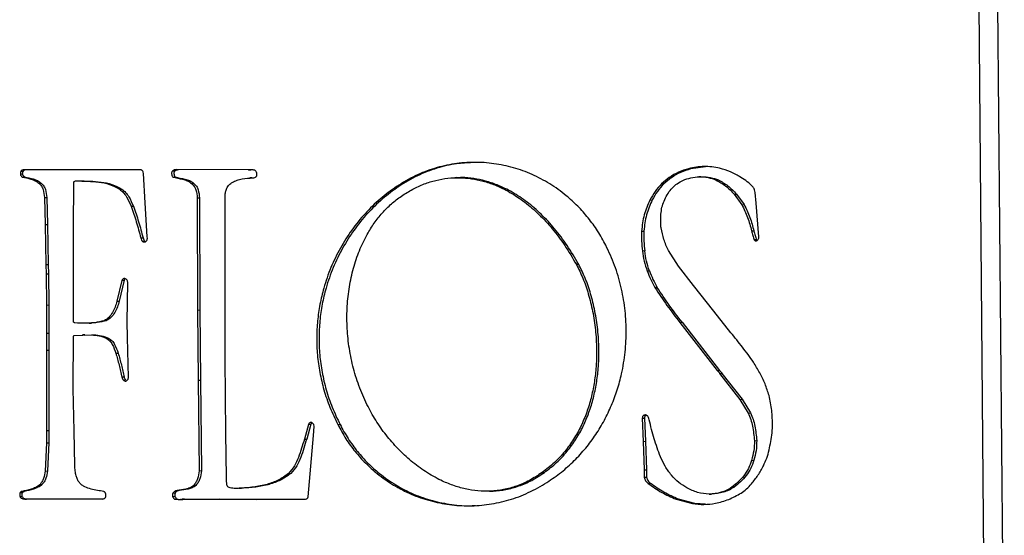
# Model space of a CAD drawing. Header units: millimetres. Extents: x 224 to 956, y 38 to 794.
# Tile 81 of 130: x 544 to 566, y 376 to 388. Entities that reach past the tile are written whole.
import ezdxf

# ---------------------------------------------------------------- set-up
doc = ezdxf.new("R2010")
doc.units = ezdxf.units.MM

msp = doc.modelspace()

# ---------------------------------------------------------------- linework, layer by layer
at = {"color": 7, "linetype": 'Continuous', "lineweight": 25}
for p, q in [((565.089, 387.88), (565.234, 371.336)), ((565.496, 387.885), (565.641, 371.341)), ((544.414, 384.271), (544.364, 384.269)), ((545.198, 384.303), (544.433, 384.305)), ((545.674, 384.3), (545.198, 384.303)), ((546.694, 384.303), (545.674, 384.3)), ((546.958, 384.305), (546.694, 384.303)), ((547.021, 384.222), (547.015, 384.253)), ((547.649, 384.282), (547.699, 384.284)), ((549.281, 384.3), (547.729, 384.308)), ((549.291, 384.301), (549.341, 384.302)), ((558.862, 384.329), (558.812, 384.328)), ((558.862, 384.329), (559.176, 384.376)), ((544.406, 384.208), (544.356, 384.206)), ((544.397, 384.148), (544.447, 384.15)), ((545.51, 383.988), (545.514, 384.041)), ((545.566, 384.064), (545.616, 384.066)), ((547.053, 383.59), (547.021, 384.222)), ((547.654, 384.148), (547.704, 384.15)), ((549.367, 384.128), (549.317, 384.127)), ((553.801, 384.134), (553.751, 384.132)), ((558.391, 384.139), (558.223, 384)), ((558.441, 384.14), (558.273, 384.002)), ((558.391, 384.139), (558.441, 384.14)), ((559.079, 384.153), (559.029, 384.151)), ((559.405, 384.083), (559.455, 384.084)), ((544.757, 384.015), (544.807, 384.016)), ((545.505, 383.084), (545.51, 383.988)), ((546.501, 383.884), (546.551, 383.885)), ((548.06, 384.007), (548.11, 384.009)), ((552.494, 383.943), (552.544, 383.945)), ((558.223, 384), (558.273, 384.002)), ((544.879, 383.703), (544.929, 383.704)), ((544.879, 383.703), (544.893, 383.118)), ((544.929, 383.704), (544.943, 383.12)), ((548.182, 383.698), (548.232, 383.7)), ((548.182, 383.698), (548.19, 381.268)), ((548.232, 383.7), (548.24, 381.27)), ((548.785, 382.916), (548.786, 383.737)), ((557.973, 383.649), (558.023, 383.651)), ((559.8, 383.774), (559.85, 383.776)), ((559.8, 383.774), (559.962, 383.548)), ((559.85, 383.776), (560.012, 383.55)), ((560.274, 383.583), (560.252, 383.812)), ((546.751, 383.514), (546.801, 383.516)), ((547.102, 382.851), (547.053, 383.59)), ((559.962, 383.548), (560.012, 383.55)), ((560.332, 382.854), (560.274, 383.583)), ((544.893, 383.118), (544.943, 383.12)), ((544.893, 383.118), (544.907, 382.251)), ((544.943, 383.12), (544.957, 382.253)), ((545.505, 382.762), (545.505, 383.084)), ((557.793, 382.977), (557.843, 382.978)), ((560.173, 382.979), (560.223, 382.981)), ((545.502, 381.166), (545.505, 382.762)), ((546.96, 382.83), (547.01, 382.832)), ((548.783, 381.106), (548.785, 382.916)), ((560.282, 382.789), (560.232, 382.787)), ((547.056, 382.75), (547.006, 382.749)), ((557.862, 382.547), (557.812, 382.545)), ((558.592, 382.216), (558.376, 382.559)), ((544.907, 382.251), (544.957, 382.253)), ((544.907, 382.251), (544.913, 382.052)), ((544.957, 382.253), (544.963, 382.054)), ((556.433, 382.256), (556.383, 382.254)), ((558.917, 381.798), (558.592, 382.216)), ((544.913, 382.052), (544.963, 382.054)), ((544.913, 382.052), (544.921, 381.376)), ((544.963, 382.054), (544.971, 381.377)), ((546.551, 381.91), (546.444, 381.459)), ((546.601, 381.912), (546.494, 381.461)), ((546.551, 381.91), (546.601, 381.912)), ((557.915, 382.114), (557.965, 382.116)), ((546.669, 381.011), (546.679, 381.863)), ((546.679, 381.863), (546.67, 381.902)), ((558.134, 381.754), (558.084, 381.753)), ((559.359, 381.242), (558.917, 381.798)), ((544.921, 381.376), (544.971, 381.377)), ((544.921, 381.376), (544.922, 380.765)), ((544.971, 381.377), (544.972, 380.766)), ((546.444, 381.459), (546.494, 381.461)), ((548.19, 381.268), (548.24, 381.27)), ((548.19, 381.268), (548.205, 379.746)), ((548.24, 381.27), (548.255, 379.747)), ((545.506, 381.012), (545.502, 381.166)), ((548.789, 380.207), (548.783, 381.106)), ((559.728, 380.776), (559.359, 381.242)), ((545.847, 380.985), (545.897, 380.986)), ((546.171, 381.037), (546.221, 381.039)), ((546.67, 380.67), (546.669, 381.011)), ((558.62, 381), (558.67, 381.002)), ((558.62, 381), (559.43, 379.955)), ((558.67, 381.002), (559.48, 379.956)), ((544.922, 380.765), (544.972, 380.766)), ((544.922, 380.765), (544.923, 380.398)), ((544.972, 380.766), (544.973, 380.4)), ((545.501, 379.612), (545.506, 380.689)), ((545.521, 380.718), (545.896, 380.728)), ((545.747, 380.732), (545.697, 380.731)), ((545.747, 380.724), (545.946, 380.73)), ((545.896, 380.728), (545.946, 380.73)), ((546.214, 380.658), (546.264, 380.659)), ((546.695, 379.809), (546.67, 380.67)), ((544.923, 380.398), (544.921, 378.661)), ((544.923, 380.398), (544.973, 380.4)), ((544.973, 380.4), (544.971, 378.662)), ((546.422, 380.332), (546.472, 380.334)), ((548.803, 378.596), (548.789, 380.207)), ((546.604, 379.815), (546.554, 379.813)), ((559.43, 379.955), (559.48, 379.956)), ((559.483, 379.894), (559.533, 379.895)), ((559.483, 379.894), (559.918, 379.332)), ((559.533, 379.895), (559.968, 379.334)), ((545.501, 379.562), (545.501, 379.612)), ((545.516, 378.653), (545.501, 379.562)), ((546.635, 379.753), (546.585, 379.751)), ((548.205, 379.746), (548.255, 379.747)), ((548.205, 379.746), (548.224, 377.788)), ((548.255, 379.747), (548.274, 377.79)), ((559.918, 379.332), (559.968, 379.334)), ((559.918, 379.332), (560.098, 379.037)), ((559.968, 379.334), (560.148, 379.038)), ((557.806, 378.923), (557.856, 378.924)), ((557.806, 378.923), (557.826, 378.422)), ((557.841, 378.989), (557.891, 378.991)), ((557.856, 378.924), (557.876, 378.424)), ((560.098, 379.037), (560.148, 379.038)), ((550.589, 378.791), (550.499, 378.472)), ((550.639, 378.793), (550.549, 378.474)), ((550.589, 378.791), (550.639, 378.793)), ((550.697, 378.55), (550.713, 378.747)), ((550.713, 378.747), (550.704, 378.786)), ((551.221, 378.786), (551.271, 378.788)), ((560.616, 378.606), (560.625, 378.76)), ((544.921, 378.661), (544.919, 378.388)), ((544.921, 378.661), (544.971, 378.662)), ((544.971, 378.662), (544.969, 378.39)), ((545.533, 377.896), (545.516, 378.653)), ((548.816, 377.649), (548.803, 378.596)), ((550.583, 377.222), (550.697, 378.55)), ((544.919, 378.388), (544.894, 377.78)), ((544.919, 378.388), (544.969, 378.39)), ((544.969, 378.39), (544.944, 377.782)), ((550.499, 378.472), (550.549, 378.474)), ((557.826, 378.422), (557.876, 378.424)), ((557.826, 378.422), (557.849, 377.808)), ((557.876, 378.424), (557.899, 377.809)), ((560.235, 378.438), (560.285, 378.44)), ((560.173, 378.012), (560.223, 378.014)), ((544.894, 377.78), (544.944, 377.782)), ((548.224, 377.788), (548.274, 377.79)), ((550.158, 377.728), (550.208, 377.73)), ((555.642, 377.747), (555.692, 377.749)), ((557.849, 377.808), (557.899, 377.809)), ((557.849, 377.808), (557.852, 377.649)), ((557.852, 377.649), (557.902, 377.65)), ((557.899, 377.809), (557.902, 377.65)), ((544.825, 377.486), (544.775, 377.484)), ((548.104, 377.469), (548.154, 377.47)), ((549.693, 377.492), (549.743, 377.494)), ((557.985, 377.514), (557.935, 377.513)), ((559.748, 377.433), (559.798, 377.434)), ((544.348, 377.227), (544.398, 377.229)), ((544.401, 377.31), (544.351, 377.308)), ((544.388, 377.34), (544.438, 377.341)), ((547.65, 377.227), (547.7, 377.229)), ((547.656, 377.303), (547.706, 377.305)), ((547.796, 377.36), (547.746, 377.359)), ((549.092, 377.408), (549.142, 377.41)), ((554.505, 377.344), (554.555, 377.346)), ((559.258, 377.279), (559.308, 377.281)), ((544.491, 377.175), (545.243, 377.177)), ((544.491, 377.175), (544.541, 377.176)), ((544.541, 377.176), (545.293, 377.179)), ((545.243, 377.177), (545.293, 377.179)), ((545.243, 377.177), (546.134, 377.175)), ((545.293, 377.179), (546.142, 377.177)), ((547.693, 377.175), (547.743, 377.176)), ((547.743, 377.176), (547.768, 377.174)), ((547.817, 377.17), (547.84, 377.168)), ((547.907, 377.171), (547.857, 377.169)), ((547.894, 377.169), (548.623, 377.175)), ((547.894, 377.169), (547.944, 377.171)), ((547.907, 377.17), (547.944, 377.171)), ((547.944, 377.171), (548.673, 377.176)), ((548.623, 377.175), (548.673, 377.176)), ((548.623, 377.175), (549.466, 377.167)), ((548.673, 377.176), (549.516, 377.169)), ((549.466, 377.167), (550.076, 377.172)), ((549.466, 377.167), (549.516, 377.169)), ((549.516, 377.169), (550.126, 377.174)), ((550.076, 377.172), (550.126, 377.174)), ((550.076, 377.172), (550.495, 377.169)), ((550.126, 377.174), (550.506, 377.171)), ((558.591, 377.171), (558.541, 377.169)), ((558.541, 377.169), (558.893, 377.074)), ((558.943, 377.075), (558.591, 377.171)), ((558.943, 377.075), (558.893, 377.074)), ((559.174, 377.061), (558.943, 377.075))]:
    msp.add_line(p, q, dxfattribs=at)
for points, knots in [([(557.02, 382.669), (556.963, 382.774), (556.849, 382.983), (556.643, 383.266), (556.416, 383.522), (556.14, 383.774), (555.811, 384.01), (555.426, 384.212), (555.021, 384.359), (554.601, 384.447), (554.172, 384.476), (553.741, 384.443), (553.312, 384.345), (552.89, 384.185), (552.627, 384.024), (552.494, 383.943)], [0, 0, 0, 0, 0.062326, 0.123957, 0.185191, 0.246261, 0.327687, 0.409377, 0.491482, 0.574091, 0.657289, 0.741197, 0.826026, 0.912123, 1, 1, 1, 1]), ([(554.134, 384.46), (554.02, 384.455), (553.761, 384.442), (553.362, 384.345), (552.94, 384.187), (552.677, 384.026), (552.544, 383.945)], [0, 0, 0, 0, 0.204195, 0.465041, 0.729783, 1, 1, 1, 1]), ([(544.364, 384.269), (544.36, 384.259), (544.354, 384.239), (544.355, 384.217), (544.356, 384.206)], [0, 0, 0, 0, 0.49999, 1, 1, 1, 1]), ([(544.433, 384.305), (544.42, 384.304), (544.4, 384.301), (544.379, 384.29), (544.37, 384.279), (544.366, 384.273), (544.364, 384.269)], [0, 0, 0, 0, 0.495841, 0.735841, 0.861773, 1, 1, 1, 1]), ([(544.406, 384.208), (544.405, 384.218), (544.404, 384.24), (544.41, 384.261), (544.414, 384.271)], [0, 0, 0, 0, 0.500005, 1, 1, 1, 1]), ([(544.483, 384.307), (544.47, 384.305), (544.45, 384.303), (544.429, 384.292), (544.42, 384.281), (544.416, 384.274), (544.414, 384.271)], [0, 0, 0, 0, 0.495812, 0.735818, 0.861782, 1, 1, 1, 1]), ([(547.015, 384.253), (547.012, 384.26), (547.006, 384.272), (546.992, 384.288), (546.976, 384.3), (546.964, 384.304), (546.958, 384.305)], [0, 0, 0, 0, 0.2500099, 0.4999914, 0.750009, 1, 1, 1, 1]), ([(547.649, 384.282), (547.645, 384.278), (547.637, 384.271), (547.629, 384.249), (547.626, 384.218), (547.631, 384.186), (547.641, 384.163), (547.65, 384.153), (547.654, 384.148)], [0, 0, 0, 0, 0.115198, 0.23029, 0.468558, 0.72928, 0.861037, 1, 1, 1, 1]), ([(547.729, 384.308), (547.715, 384.307), (547.687, 384.303), (547.661, 384.289), (547.649, 384.282)], [0, 0, 0, 0, 0.500004, 1, 1, 1, 1]), ([(547.699, 384.284), (547.695, 384.28), (547.687, 384.272), (547.679, 384.251), (547.676, 384.22), (547.681, 384.188), (547.691, 384.164), (547.7, 384.155), (547.704, 384.15)], [0, 0, 0, 0, 0.1152, 0.230289, 0.468546, 0.729282, 0.86105, 1, 1, 1, 1]), ([(547.699, 384.284), (547.711, 384.291), (547.737, 384.305), (547.765, 384.308), (547.779, 384.31)], [0, 0, 0, 0, 0.4999882, 1, 1, 1, 1]), ([(549.309, 384.303), (549.306, 384.303), (549.301, 384.302), (549.295, 384.301), (549.289, 384.3), (549.284, 384.3), (549.281, 384.3)], [0, 0, 0, 0, 0.319621, 0.487939, 0.661976, 1, 1, 1, 1]), ([(549.465, 384.25), (549.461, 384.258), (549.453, 384.273), (549.435, 384.289), (549.416, 384.298), (549.373, 384.306), (549.338, 384.304), (549.309, 384.303)], [0, 0, 0, 0, 0.136386, 0.2586281, 0.3783879, 0.501427, 1, 1, 1, 1]), ([(549.468, 384.172), (549.47, 384.178), (549.474, 384.191), (549.473, 384.218), (549.468, 384.238), (549.465, 384.25)], [0, 0, 0, 0, 0.247983, 0.502128, 1, 1, 1, 1]), ([(558.812, 384.328), (558.739, 384.306), (558.591, 384.263), (558.457, 384.18), (558.391, 384.139)], [0, 0, 0, 0, 0.499995, 1, 1, 1, 1]), ([(558.441, 384.14), (558.507, 384.182), (558.641, 384.265), (558.789, 384.308), (558.862, 384.329)], [0, 0, 0, 0, 0.500002, 1, 1, 1, 1]), ([(559.482, 384.338), (559.37, 384.358), (559.146, 384.399), (558.923, 384.351), (558.812, 384.328)], [0, 0, 0, 0, 0.4999999, 1, 1, 1, 1]), ([(559.942, 384.141), (559.868, 384.183), (559.72, 384.267), (559.561, 384.314), (559.482, 384.338)], [0, 0, 0, 0, 0.500001, 1, 1, 1, 1]), ([(544.356, 384.206), (544.358, 384.2), (544.361, 384.188), (544.371, 384.171), (544.383, 384.158), (544.392, 384.152), (544.397, 384.148)], [0, 0, 0, 0, 0.249988, 0.5, 0.750019, 1, 1, 1, 1]), ([(544.397, 384.148), (544.46, 384.135), (544.554, 384.116), (544.676, 384.072), (544.73, 384.034), (544.757, 384.015)], [0, 0, 0, 0, 0.5021698, 0.7497387, 1, 1, 1, 1]), ([(544.447, 384.15), (544.442, 384.153), (544.433, 384.16), (544.421, 384.173), (544.411, 384.189), (544.408, 384.201), (544.406, 384.208)], [0, 0, 0, 0, 0.25006, 0.500047, 0.750015, 1, 1, 1, 1]), ([(544.447, 384.15), (544.51, 384.137), (544.604, 384.118), (544.726, 384.074), (544.78, 384.035), (544.807, 384.016)], [0, 0, 0, 0, 0.502165, 0.749741, 1, 1, 1, 1]), ([(545.514, 384.041), (545.515, 384.043), (545.517, 384.049), (545.525, 384.056), (545.541, 384.061), (545.556, 384.063), (545.566, 384.064)], [0, 0, 0, 0, 0.131395, 0.25184, 0.495995, 1, 1, 1, 1]), ([(545.566, 384.064), (545.647, 384.063), (545.809, 384.059), (546.05, 384.043), (546.287, 383.999), (546.43, 383.922), (546.501, 383.884)], [0, 0, 0, 0, 0.25495, 0.50917, 0.757009, 1, 1, 1, 1]), ([(545.616, 384.066), (545.697, 384.064), (545.859, 384.061), (546.1, 384.045), (546.337, 384.001), (546.48, 383.924), (546.551, 383.885)], [0, 0, 0, 0, 0.254949, 0.509168, 0.757006, 1, 1, 1, 1]), ([(547.654, 384.148), (547.724, 384.132), (547.828, 384.107), (547.97, 384.076), (548.03, 384.03), (548.06, 384.007)], [0, 0, 0, 0, 0.501464, 0.750923, 1, 1, 1, 1]), ([(547.704, 384.15), (547.774, 384.134), (547.878, 384.109), (548.02, 384.077), (548.08, 384.032), (548.11, 384.009)], [0, 0, 0, 0, 0.501464, 0.750927, 1, 1, 1, 1]), ([(548.939, 384.031), (548.973, 384.048), (549.041, 384.084), (549.19, 384.122), (549.305, 384.125), (549.382, 384.128)], [0, 0, 0, 0, 0.244903, 0.492445, 1, 1, 1, 1]), ([(549.382, 384.128), (549.398, 384.129), (549.422, 384.132), (549.448, 384.146), (549.461, 384.159), (549.465, 384.168), (549.468, 384.172)], [0, 0, 0, 0, 0.49318, 0.732762, 0.859753, 1, 1, 1, 1]), ([(552.598, 383.735), (552.679, 383.787), (552.838, 383.889), (553.089, 384.002), (553.343, 384.081), (553.6, 384.127), (553.857, 384.138), (554.114, 384.117), (554.369, 384.064), (554.65, 383.97), (554.954, 383.822), (555.274, 383.607), (555.581, 383.342), (555.871, 383.026), (556.144, 382.664), (556.302, 382.393), (556.383, 382.254)], [0, 0, 0, 0, 0.062607, 0.123238, 0.182408, 0.240617, 0.298343, 0.356028, 0.414078, 0.472852, 0.552872, 0.635394, 0.720956, 0.810001, 0.902905, 1, 1, 1, 1]), ([(556.433, 382.256), (556.352, 382.395), (556.194, 382.665), (555.921, 383.028), (555.631, 383.343), (555.324, 383.609), (555.004, 383.823), (554.7, 383.971), (554.419, 384.066), (554.164, 384.118), (553.957, 384.14), (553.836, 384.132), (553.801, 384.13)], [0, 0, 0, 0, 0.1338222, 0.2618688, 0.3845963, 0.5025224, 0.6162607, 0.7265481, 0.8075562, 0.8875634, 0.9670686, 1, 1, 1, 1]), ([(558.294, 383.66), (558.316, 383.705), (558.362, 383.797), (558.455, 383.912), (558.563, 384.009), (558.646, 384.053), (558.687, 384.075)], [0, 0, 0, 0, 0.2500014, 0.5000012, 0.7500048, 1, 1, 1, 1]), ([(558.687, 384.075), (558.744, 384.096), (558.86, 384.14), (559.044, 384.156), (559.23, 384.145), (559.348, 384.103), (559.405, 384.083)], [0, 0, 0, 0, 0.243715, 0.49938, 0.755276, 1, 1, 1, 1]), ([(559.079, 384.152), (559.084, 384.152), (559.151, 384.16), (559.28, 384.144), (559.398, 384.104), (559.455, 384.084)], [0, 0, 0, 0, 0.040983, 0.531188, 1, 1, 1, 1]), ([(559.405, 384.083), (559.476, 384.044), (559.621, 383.965), (559.739, 383.839), (559.8, 383.774)], [0, 0, 0, 0, 0.488073, 1, 1, 1, 1]), ([(559.455, 384.084), (559.526, 384.046), (559.671, 383.966), (559.789, 383.84), (559.85, 383.776)], [0, 0, 0, 0, 0.48807, 1, 1, 1, 1]), ([(560.207, 383.928), (560.166, 383.97), (560.084, 384.052), (559.989, 384.112), (559.942, 384.141)], [0, 0, 0, 0, 0.504128, 1, 1, 1, 1]), ([(544.757, 384.015), (544.777, 383.995), (544.816, 383.956), (544.86, 383.847), (544.872, 383.761), (544.879, 383.703)], [0, 0, 0, 0, 0.254379, 0.499677, 1, 1, 1, 1]), ([(544.807, 384.016), (544.827, 383.996), (544.866, 383.957), (544.91, 383.849), (544.922, 383.763), (544.929, 383.704)], [0, 0, 0, 0, 0.2543816, 0.499672, 1, 1, 1, 1]), ([(546.501, 383.884), (546.529, 383.861), (546.586, 383.816), (546.674, 383.691), (546.72, 383.585), (546.751, 383.514)], [0, 0, 0, 0, 0.249298, 0.501684, 1, 1, 1, 1]), ([(546.551, 383.885), (546.579, 383.863), (546.636, 383.818), (546.724, 383.693), (546.77, 383.586), (546.801, 383.516)], [0, 0, 0, 0, 0.249297, 0.501681, 1, 1, 1, 1]), ([(548.06, 384.007), (548.08, 383.988), (548.12, 383.951), (548.166, 383.843), (548.175, 383.756), (548.182, 383.698)], [0, 0, 0, 0, 0.2560155, 0.4992889, 1, 1, 1, 1]), ([(548.11, 384.009), (548.13, 383.99), (548.17, 383.952), (548.216, 383.845), (548.225, 383.758), (548.232, 383.7)], [0, 0, 0, 0, 0.256018, 0.499281, 1, 1, 1, 1]), ([(548.786, 383.737), (548.788, 383.767), (548.79, 383.825), (548.81, 383.878), (548.819, 383.905)], [0, 0, 0, 0, 0.50947, 1, 1, 1, 1]), ([(548.819, 383.905), (548.836, 383.931), (548.87, 383.982), (548.917, 384.015), (548.939, 384.031)], [0, 0, 0, 0, 0.516146, 1, 1, 1, 1]), ([(552.494, 383.943), (552.373, 383.855), (552.132, 383.681), (551.808, 383.361), (551.519, 383.005), (551.271, 382.613), (551.066, 382.191), (550.923, 381.78), (550.831, 381.392), (550.779, 381.032), (550.76, 380.665), (550.776, 380.291), (550.828, 379.913), (550.918, 379.534), (551.046, 379.153), (551.162, 378.91), (551.221, 378.786)], [0, 0, 0, 0, 0.082782, 0.164991, 0.246654, 0.327807, 0.40854, 0.489041, 0.549477, 0.610176, 0.671408, 0.733516, 0.796916, 0.862091, 0.929588, 1, 1, 1, 1]), ([(552.544, 383.945), (552.423, 383.857), (552.182, 383.683), (551.858, 383.362), (551.569, 383.006), (551.321, 382.615), (551.116, 382.193), (550.973, 381.782), (550.881, 381.393), (550.829, 381.034), (550.81, 380.666), (550.826, 380.293), (550.878, 379.915), (550.968, 379.535), (551.096, 379.155), (551.212, 378.912), (551.271, 378.788)], [0, 0, 0, 0, 0.082781, 0.164991, 0.246654, 0.327807, 0.40854, 0.489041, 0.549478, 0.610176, 0.671408, 0.733516, 0.796916, 0.862092, 0.929588, 1, 1, 1, 1]), ([(558.223, 384), (558.175, 383.947), (558.081, 383.84), (558.009, 383.712), (557.973, 383.649)], [0, 0, 0, 0, 0.50449, 1, 1, 1, 1]), ([(558.273, 384.002), (558.225, 383.948), (558.131, 383.842), (558.059, 383.714), (558.023, 383.651)], [0, 0, 0, 0, 0.504501, 1, 1, 1, 1]), ([(560.252, 383.812), (560.248, 383.833), (560.243, 383.864), (560.227, 383.904), (560.214, 383.92), (560.207, 383.928)], [0, 0, 0, 0, 0.493795, 0.739901, 1, 1, 1, 1]), ([(551.854, 379.219), (551.792, 379.354), (551.67, 379.623), (551.543, 380.051), (551.457, 380.484), (551.417, 380.919), (551.42, 381.349), (551.466, 381.769), (551.554, 382.173), (551.682, 382.555), (551.837, 382.88), (552.007, 383.151), (552.182, 383.372), (552.378, 383.572), (552.524, 383.681), (552.598, 383.735)], [0, 0, 0, 0, 0.090051, 0.178558, 0.265722, 0.351625, 0.43627, 0.519627, 0.601682, 0.682488, 0.762225, 0.821558, 0.880731, 0.940072, 1, 1, 1, 1]), ([(557.973, 383.649), (557.928, 383.544), (557.835, 383.332), (557.807, 383.096), (557.793, 382.977)], [0, 0, 0, 0, 0.495518, 1, 1, 1, 1]), ([(558.023, 383.651), (557.978, 383.546), (557.885, 383.333), (557.857, 383.097), (557.843, 382.978)], [0, 0, 0, 0, 0.495524, 1, 1, 1, 1]), ([(558.213, 383.077), (558.21, 383.18), (558.204, 383.331), (558.24, 383.528), (558.276, 383.616), (558.294, 383.66)], [0, 0, 0, 0, 0.510062, 0.75907, 1, 1, 1, 1]), ([(546.751, 383.514), (546.79, 383.402), (546.868, 383.178), (546.929, 382.946), (546.96, 382.83)], [0, 0, 0, 0, 0.497744, 1, 1, 1, 1]), ([(546.801, 383.516), (546.84, 383.404), (546.918, 383.179), (546.979, 382.948), (547.01, 382.832)], [0, 0, 0, 0, 0.497741, 1, 1, 1, 1]), ([(559.962, 383.548), (560.007, 383.458), (560.097, 383.277), (560.148, 383.078), (560.173, 382.979)], [0, 0, 0, 0, 0.5021988, 1, 1, 1, 1]), ([(560.012, 383.55), (560.057, 383.459), (560.147, 383.279), (560.198, 383.08), (560.223, 382.981)], [0, 0, 0, 0, 0.502198, 1, 1, 1, 1]), ([(557.793, 382.977), (557.791, 382.904), (557.789, 382.76), (557.804, 382.616), (557.812, 382.545)], [0, 0, 0, 0, 0.504198, 1, 1, 1, 1]), ([(557.843, 382.978), (557.841, 382.906), (557.839, 382.761), (557.854, 382.618), (557.862, 382.547)], [0, 0, 0, 0, 0.504198, 1, 1, 1, 1]), ([(558.22, 383.051), (558.22, 383.051), (558.22, 383.053), (558.22, 383.056), (558.218, 383.06), (558.214, 383.064), (558.211, 383.068), (558.21, 383.071), (558.21, 383.072), (558.211, 383.075), (558.212, 383.076), (558.213, 383.077)], [0, 0, 0, 0, 0.07475, 0.143178, 0.273373, 0.53407, 0.701201, 0.748873, 0.796404, 0.849917, 1, 1, 1, 1]), ([(558.376, 382.559), (558.339, 382.636), (558.266, 382.791), (558.235, 382.964), (558.22, 383.051)], [0, 0, 0, 0, 0.498089, 1, 1, 1, 1]), ([(560.173, 382.979), (560.181, 382.946), (560.195, 382.88), (560.22, 382.818), (560.232, 382.787)], [0, 0, 0, 0, 0.504698, 1, 1, 1, 1]), ([(560.223, 382.981), (560.231, 382.947), (560.245, 382.881), (560.27, 382.82), (560.282, 382.789)], [0, 0, 0, 0, 0.504701, 1, 1, 1, 1]), ([(546.96, 382.83), (546.965, 382.814), (546.971, 382.79), (546.985, 382.766), (546.996, 382.754), (547.003, 382.751), (547.006, 382.749)], [0, 0, 0, 0, 0.497589, 0.748058, 0.872172, 1, 1, 1, 1]), ([(547.006, 382.749), (547.012, 382.746), (547.025, 382.741), (547.044, 382.741), (547.063, 382.746), (547.074, 382.753), (547.08, 382.757)], [0, 0, 0, 0, 0.250007, 0.499996, 0.749994, 1, 1, 1, 1]), ([(547.01, 382.832), (547.015, 382.816), (547.021, 382.792), (547.035, 382.767), (547.046, 382.756), (547.053, 382.752), (547.056, 382.75)], [0, 0, 0, 0, 0.497595, 0.748008, 0.872187, 1, 1, 1, 1]), ([(547.08, 382.757), (547.085, 382.763), (547.094, 382.775), (547.103, 382.808), (547.103, 382.834), (547.102, 382.851)], [0, 0, 0, 0, 0.247419, 0.484584, 1, 1, 1, 1]), ([(560.232, 382.787), (560.235, 382.783), (560.242, 382.775), (560.254, 382.767), (560.267, 382.763), (560.276, 382.763), (560.281, 382.763)], [0, 0, 0, 0, 0.250013, 0.49999, 0.749975, 1, 1, 1, 1]), ([(560.281, 382.763), (560.288, 382.768), (560.302, 382.777), (560.319, 382.799), (560.33, 382.825), (560.331, 382.844), (560.332, 382.854)], [0, 0, 0, 0, 0.250005, 0.499999, 0.750013, 1, 1, 1, 1]), ([(555.747, 377.534), (555.852, 377.606), (556.059, 377.748), (556.339, 378), (556.588, 378.272), (556.806, 378.566), (556.992, 378.876), (557.147, 379.201), (557.272, 379.538), (557.376, 379.923), (557.446, 380.356), (557.469, 380.834), (557.439, 381.311), (557.354, 381.781), (557.219, 382.241), (557.087, 382.526), (557.02, 382.669)], [0, 0, 0, 0, 0.071138, 0.139713, 0.206155, 0.270855, 0.33416, 0.39637, 0.45774, 0.518487, 0.598798, 0.678679, 0.758433, 0.838353, 0.918749, 1, 1, 1, 1]), ([(557.812, 382.545), (557.823, 382.472), (557.844, 382.324), (557.891, 382.184), (557.915, 382.114)], [0, 0, 0, 0, 0.5000007, 1, 1, 1, 1]), ([(557.965, 382.116), (557.941, 382.186), (557.894, 382.326), (557.873, 382.473), (557.862, 382.547)], [0, 0, 0, 0, 0.499996, 1, 1, 1, 1]), ([(556.383, 382.254), (556.432, 382.157), (556.534, 381.953), (556.649, 381.611), (556.741, 381.238), (556.801, 380.838), (556.827, 380.421), (556.814, 380.031), (556.771, 379.676), (556.705, 379.359), (556.611, 379.049), (556.486, 378.75), (556.328, 378.465), (556.136, 378.199), (555.908, 377.952), (555.732, 377.816), (555.642, 377.747)], [0, 0, 0, 0, 0.066476, 0.138527, 0.215116, 0.295168, 0.377682, 0.46182, 0.525644, 0.589937, 0.654727, 0.720213, 0.786786, 0.855045, 0.925789, 1, 1, 1, 1]), ([(555.692, 377.749), (555.782, 377.818), (555.958, 377.954), (556.186, 378.201), (556.378, 378.466), (556.536, 378.751), (556.661, 379.051), (556.755, 379.361), (556.821, 379.678), (556.864, 380.033), (556.877, 380.423), (556.851, 380.84), (556.791, 381.24), (556.699, 381.613), (556.584, 381.954), (556.482, 382.158), (556.433, 382.256)], [0, 0, 0, 0, 0.074211, 0.144955, 0.213214, 0.279787, 0.345273, 0.410062, 0.474355, 0.53818, 0.622317, 0.704831, 0.784884, 0.861472, 0.933524, 1, 1, 1, 1]), ([(546.613, 381.95), (546.607, 381.95), (546.594, 381.95), (546.576, 381.942), (546.561, 381.929), (546.554, 381.916), (546.551, 381.91)], [0, 0, 0, 0, 0.249968, 0.499984, 0.750001, 1, 1, 1, 1]), ([(546.601, 381.912), (546.604, 381.918), (546.61, 381.93), (546.619, 381.937), (546.623, 381.94)], [0, 0, 0, 0, 0.559334, 1, 1, 1, 1]), ([(546.67, 381.902), (546.667, 381.909), (546.66, 381.921), (546.641, 381.938), (546.624, 381.945), (546.613, 381.95)], [0, 0, 0, 0, 0.254762, 0.503953, 1, 1, 1, 1]), ([(557.915, 382.114), (557.939, 382.052), (557.987, 381.927), (558.052, 381.811), (558.084, 381.753)], [0, 0, 0, 0, 0.497111, 1, 1, 1, 1]), ([(557.965, 382.116), (557.989, 382.054), (558.037, 381.928), (558.102, 381.813), (558.134, 381.754)], [0, 0, 0, 0, 0.497115, 1, 1, 1, 1]), ([(558.084, 381.753), (558.169, 381.623), (558.34, 381.365), (558.526, 381.122), (558.62, 381)], [0, 0, 0, 0, 0.500001, 1, 1, 1, 1]), ([(558.67, 381.002), (558.576, 381.123), (558.39, 381.366), (558.219, 381.625), (558.134, 381.754)], [0, 0, 0, 0, 0.499999, 1, 1, 1, 1]), ([(546.444, 381.459), (546.432, 381.416), (546.406, 381.33), (546.351, 381.21), (546.276, 381.101), (546.206, 381.059), (546.171, 381.037)], [0, 0, 0, 0, 0.248791, 0.50195, 0.750685, 1, 1, 1, 1]), ([(546.494, 381.461), (546.482, 381.418), (546.456, 381.332), (546.401, 381.212), (546.326, 381.103), (546.256, 381.06), (546.221, 381.039)], [0, 0, 0, 0, 0.24879, 0.501952, 0.750688, 1, 1, 1, 1]), ([(545.536, 380.988), (545.53, 380.989), (545.52, 380.992), (545.511, 381), (545.507, 381.006), (545.506, 381.01), (545.506, 381.012)], [0, 0, 0, 0, 0.4966804, 0.7488327, 0.8717638, 1, 1, 1, 1]), ([(546.171, 381.037), (546.104, 381.02), (545.966, 380.985), (545.752, 380.982), (545.609, 380.986), (545.536, 380.988)], [0, 0, 0, 0, 0.324884, 0.660233, 1, 1, 1, 1]), ([(546.221, 381.039), (546.154, 381.021), (546.047, 380.992), (545.937, 380.99), (545.897, 380.989)], [0, 0, 0, 0, 0.632244, 1, 1, 1, 1]), ([(545.506, 380.689), (545.507, 380.692), (545.507, 380.698), (545.509, 380.706), (545.512, 380.711), (545.514, 380.714), (545.518, 380.716), (545.52, 380.717), (545.521, 380.718)], [0, 0, 0, 0, 0.268104, 0.518411, 0.637247, 0.754144, 0.873175, 1, 1, 1, 1]), ([(545.896, 380.728), (545.951, 380.725), (546.06, 380.718), (546.163, 380.678), (546.214, 380.658)], [0, 0, 0, 0, 0.510987, 1, 1, 1, 1]), ([(545.946, 380.73), (546.001, 380.727), (546.11, 380.72), (546.213, 380.679), (546.264, 380.659)], [0, 0, 0, 0, 0.5109846, 1, 1, 1, 1]), ([(546.214, 380.658), (546.24, 380.64), (546.292, 380.605), (546.365, 380.492), (546.399, 380.396), (546.422, 380.332)], [0, 0, 0, 0, 0.249331, 0.498348, 1, 1, 1, 1]), ([(546.264, 380.659), (546.29, 380.642), (546.342, 380.607), (546.415, 380.494), (546.449, 380.398), (546.472, 380.334)], [0, 0, 0, 0, 0.249328, 0.498346, 1, 1, 1, 1]), ([(560.551, 379.414), (560.525, 379.5), (560.471, 379.672), (560.352, 379.912), (560.19, 380.178), (559.978, 380.464), (559.811, 380.672), (559.728, 380.776)], [0, 0, 0, 0, 0.163632, 0.327348, 0.492998, 0.745494, 1, 1, 1, 1]), ([(546.422, 380.332), (546.446, 380.247), (546.493, 380.075), (546.533, 379.901), (546.554, 379.813)], [0, 0, 0, 0, 0.498223, 1, 1, 1, 1]), ([(546.472, 380.334), (546.496, 380.248), (546.543, 380.077), (546.583, 379.903), (546.604, 379.815)], [0, 0, 0, 0, 0.498221, 1, 1, 1, 1]), ([(546.554, 379.813), (546.557, 379.802), (546.563, 379.778), (546.578, 379.76), (546.585, 379.751)], [0, 0, 0, 0, 0.500005, 1, 1, 1, 1]), ([(546.635, 379.753), (546.628, 379.762), (546.613, 379.78), (546.607, 379.804), (546.604, 379.815)], [0, 0, 0, 0, 0.500029, 1, 1, 1, 1]), ([(546.648, 379.733), (546.654, 379.736), (546.667, 379.744), (546.682, 379.762), (546.692, 379.784), (546.694, 379.801), (546.695, 379.809)], [0, 0, 0, 0, 0.249994, 0.49999, 0.750002, 1, 1, 1, 1]), ([(559.43, 379.955), (559.44, 379.945), (559.455, 379.931), (559.473, 379.915), (559.48, 379.904), (559.482, 379.897), (559.483, 379.894)], [0, 0, 0, 0, 0.5190969, 0.7601188, 0.8775439, 1, 1, 1, 1]), ([(559.48, 379.956), (559.49, 379.947), (559.505, 379.933), (559.522, 379.917), (559.53, 379.905), (559.532, 379.899), (559.533, 379.895)], [0, 0, 0, 0, 0.519119, 0.760125, 0.877538, 1, 1, 1, 1]), ([(546.585, 379.751), (546.589, 379.747), (546.598, 379.738), (546.614, 379.731), (546.631, 379.728), (546.642, 379.731), (546.648, 379.733)], [0, 0, 0, 0, 0.249997, 0.500007, 0.749982, 1, 1, 1, 1]), ([(560.625, 378.76), (560.624, 378.872), (560.622, 379.093), (560.575, 379.308), (560.551, 379.414)], [0, 0, 0, 0, 0.505971, 1, 1, 1, 1]), ([(555.642, 377.747), (555.552, 377.687), (555.375, 377.571), (555.094, 377.45), (554.813, 377.372), (554.532, 377.339), (554.254, 377.345), (553.98, 377.389), (553.712, 377.466), (553.423, 377.587), (553.119, 377.76), (552.808, 377.991), (552.521, 378.259), (552.264, 378.556), (552.037, 378.874), (551.914, 379.105), (551.854, 379.219)], [0, 0, 0, 0, 0.070497, 0.137627, 0.202349, 0.265491, 0.327725, 0.38955, 0.451303, 0.513163, 0.595855, 0.678634, 0.761071, 0.842568, 0.922441, 1, 1, 1, 1]), ([(557.841, 378.989), (557.836, 378.986), (557.826, 378.979), (557.813, 378.956), (557.809, 378.936), (557.806, 378.923)], [0, 0, 0, 0, 0.2442139, 0.4892605, 1, 1, 1, 1]), ([(557.904, 378.986), (557.902, 378.988), (557.898, 378.992), (557.887, 378.995), (557.868, 378.996), (557.852, 378.992), (557.841, 378.989)], [0, 0, 0, 0, 0.121089, 0.238673, 0.479912, 1, 1, 1, 1]), ([(557.891, 378.991), (557.886, 378.987), (557.876, 378.981), (557.863, 378.958), (557.859, 378.938), (557.856, 378.924)], [0, 0, 0, 0, 0.244219, 0.489255, 1, 1, 1, 1]), ([(557.958, 378.888), (557.953, 378.907), (557.946, 378.935), (557.93, 378.965), (557.916, 378.979), (557.908, 378.984), (557.904, 378.986)], [0, 0, 0, 0, 0.4902911, 0.7377279, 0.8646854, 1, 1, 1, 1]), ([(560.098, 379.037), (560.118, 378.991), (560.159, 378.901), (560.209, 378.7), (560.225, 378.544), (560.235, 378.438)], [0, 0, 0, 0, 0.243189, 0.489575, 1, 1, 1, 1]), ([(560.148, 379.038), (560.168, 378.993), (560.209, 378.903), (560.259, 378.702), (560.275, 378.545), (560.285, 378.44)], [0, 0, 0, 0, 0.243188, 0.489572, 1, 1, 1, 1]), ([(550.639, 378.833), (550.633, 378.832), (550.623, 378.831), (550.609, 378.821), (550.598, 378.808), (550.592, 378.797), (550.589, 378.791)], [0, 0, 0, 0, 0.24127, 0.484153, 0.737706, 1, 1, 1, 1]), ([(550.704, 378.786), (550.7, 378.792), (550.693, 378.805), (550.677, 378.82), (550.658, 378.83), (550.645, 378.832), (550.639, 378.833)], [0, 0, 0, 0, 0.249995, 0.499992, 0.749964, 1, 1, 1, 1]), ([(550.664, 378.825), (550.663, 378.824), (550.656, 378.821), (550.648, 378.809), (550.642, 378.798), (550.639, 378.793)], [0, 0, 0, 0, 0.1336428, 0.5596181, 1, 1, 1, 1]), ([(551.221, 378.786), (551.277, 378.682), (551.39, 378.476), (551.595, 378.197), (551.822, 377.945), (552.097, 377.698), (552.426, 377.468), (552.811, 377.271), (553.217, 377.129), (553.637, 377.044), (554.067, 377.018), (554.499, 377.051), (554.928, 377.146), (555.35, 377.301), (555.614, 377.456), (555.747, 377.534)], [0, 0, 0, 0, 0.06193, 0.123155, 0.184022, 0.244799, 0.325992, 0.407657, 0.48994, 0.572899, 0.656554, 0.740937, 0.826144, 0.912379, 1, 1, 1, 1]), ([(551.271, 378.788), (551.327, 378.684), (551.44, 378.478), (551.645, 378.199), (551.872, 377.947), (552.147, 377.7), (552.476, 377.469), (552.861, 377.273), (553.267, 377.13), (553.687, 377.049), (554.002, 377.019), (554.173, 377.034), (554.201, 377.036)], [0, 0, 0, 0, 0.091975, 0.182903, 0.2733, 0.363562, 0.484147, 0.605431, 0.727634, 0.850842, 0.975081, 1, 1, 1, 1]), ([(558.2, 378.09), (558.153, 378.219), (558.059, 378.48), (557.992, 378.751), (557.958, 378.888)], [0, 0, 0, 0, 0.4981117, 1, 1, 1, 1]), ([(560.429, 377.896), (560.454, 377.95), (560.506, 378.058), (560.572, 378.297), (560.598, 378.482), (560.616, 378.606)], [0, 0, 0, 0, 0.24874, 0.496643, 1, 1, 1, 1]), ([(550.499, 378.472), (550.46, 378.339), (550.4, 378.14), (550.29, 377.882), (550.202, 377.78), (550.158, 377.728)], [0, 0, 0, 0, 0.494848, 0.7427515, 1, 1, 1, 1]), ([(550.549, 378.474), (550.51, 378.341), (550.45, 378.141), (550.34, 377.884), (550.252, 377.782), (550.208, 377.73)], [0, 0, 0, 0, 0.4948495, 0.74275, 1, 1, 1, 1]), ([(560.235, 378.438), (560.233, 378.364), (560.23, 378.218), (560.191, 378.08), (560.173, 378.012)], [0, 0, 0, 0, 0.509998, 1, 1, 1, 1]), ([(560.285, 378.44), (560.283, 378.366), (560.28, 378.22), (560.241, 378.082), (560.223, 378.014)], [0, 0, 0, 0, 0.5099925, 1, 1, 1, 1]), ([(558.772, 377.417), (558.712, 377.453), (558.59, 377.526), (558.436, 377.691), (558.301, 377.878), (558.233, 378.02), (558.2, 378.09)], [0, 0, 0, 0, 0.242157, 0.494699, 0.750558, 1, 1, 1, 1]), ([(545.563, 377.678), (545.554, 377.713), (545.537, 377.784), (545.534, 377.858), (545.533, 377.896)], [0, 0, 0, 0, 0.491872, 1, 1, 1, 1]), ([(560.173, 378.012), (560.152, 377.953), (560.111, 377.832), (560.007, 377.677), (559.887, 377.54), (559.794, 377.468), (559.748, 377.433)], [0, 0, 0, 0, 0.246824, 0.50023, 0.754603, 1, 1, 1, 1]), ([(560.223, 378.014), (560.202, 377.955), (560.161, 377.834), (560.057, 377.678), (559.937, 377.542), (559.844, 377.47), (559.798, 377.434)], [0, 0, 0, 0, 0.246823, 0.500234, 0.754605, 1, 1, 1, 1]), ([(560.171, 377.504), (560.22, 377.564), (560.318, 377.684), (560.392, 377.825), (560.429, 377.896)], [0, 0, 0, 0, 0.499996, 1, 1, 1, 1]), ([(544.894, 377.78), (544.884, 377.726), (544.868, 377.645), (544.825, 377.545), (544.792, 377.504), (544.775, 377.484)], [0, 0, 0, 0, 0.498424, 0.746773, 1, 1, 1, 1]), ([(544.944, 377.782), (544.934, 377.728), (544.918, 377.647), (544.875, 377.547), (544.842, 377.506), (544.825, 377.486)], [0, 0, 0, 0, 0.498422, 0.746764, 1, 1, 1, 1]), ([(545.753, 377.437), (545.731, 377.448), (545.686, 377.471), (545.63, 377.528), (545.586, 377.597), (545.571, 377.651), (545.563, 377.678)], [0, 0, 0, 0, 0.250002, 0.499998, 0.749997, 1, 1, 1, 1]), ([(548.224, 377.788), (548.216, 377.728), (548.205, 377.64), (548.156, 377.534), (548.121, 377.49), (548.104, 377.469)], [0, 0, 0, 0, 0.503203, 0.750121, 1, 1, 1, 1]), ([(548.274, 377.79), (548.266, 377.73), (548.255, 377.641), (548.206, 377.536), (548.171, 377.492), (548.154, 377.47)], [0, 0, 0, 0, 0.503196, 0.750126, 1, 1, 1, 1]), ([(548.87, 377.421), (548.861, 377.427), (548.845, 377.438), (548.829, 377.463), (548.821, 377.491), (548.816, 377.553), (548.816, 377.606), (548.816, 377.649)], [0, 0, 0, 0, 0.134888, 0.251649, 0.365601, 0.484826, 1, 1, 1, 1]), ([(550.158, 377.728), (550.085, 377.675), (549.94, 377.571), (549.775, 377.518), (549.693, 377.492)], [0, 0, 0, 0, 0.503542, 1, 1, 1, 1]), ([(550.208, 377.73), (550.135, 377.677), (549.99, 377.573), (549.825, 377.52), (549.743, 377.494)], [0, 0, 0, 0, 0.503536, 1, 1, 1, 1]), ([(554.555, 377.348), (554.564, 377.347), (554.666, 377.345), (554.863, 377.377), (555.144, 377.451), (555.425, 377.573), (555.602, 377.689), (555.692, 377.749)], [0, 0, 0, 0, 0.020675, 0.253587, 0.492329, 0.739954, 1, 1, 1, 1]), ([(557.852, 377.649), (557.855, 377.634), (557.861, 377.607), (557.887, 377.557), (557.916, 377.53), (557.935, 377.513)], [0, 0, 0, 0, 0.254135, 0.50259, 1, 1, 1, 1]), ([(557.902, 377.65), (557.905, 377.636), (557.911, 377.608), (557.937, 377.559), (557.966, 377.532), (557.985, 377.514)], [0, 0, 0, 0, 0.254152, 0.502589, 1, 1, 1, 1]), ([(544.775, 377.484), (544.746, 377.463), (544.688, 377.422), (544.557, 377.373), (544.456, 377.353), (544.388, 377.34)], [0, 0, 0, 0, 0.249506, 0.497898, 1, 1, 1, 1]), ([(544.825, 377.486), (544.796, 377.465), (544.738, 377.424), (544.607, 377.375), (544.506, 377.355), (544.438, 377.341)], [0, 0, 0, 0, 0.2495009, 0.4978991, 1, 1, 1, 1]), ([(546.16, 377.334), (546.114, 377.344), (546.023, 377.363), (545.884, 377.383), (545.797, 377.419), (545.753, 377.437)], [0, 0, 0, 0, 0.335793, 0.670597, 1, 1, 1, 1]), ([(548.104, 377.469), (548.078, 377.449), (548.025, 377.41), (547.902, 377.377), (547.809, 377.366), (547.746, 377.359)], [0, 0, 0, 0, 0.25028, 0.495203, 1, 1, 1, 1]), ([(548.154, 377.47), (548.128, 377.451), (548.075, 377.412), (547.952, 377.378), (547.859, 377.368), (547.796, 377.36)], [0, 0, 0, 0, 0.250287, 0.495207, 1, 1, 1, 1]), ([(549.693, 377.492), (549.595, 377.47), (549.397, 377.424), (549.195, 377.413), (549.092, 377.408)], [0, 0, 0, 0, 0.493456, 1, 1, 1, 1]), ([(549.743, 377.494), (549.645, 377.471), (549.447, 377.426), (549.245, 377.415), (549.142, 377.41)], [0, 0, 0, 0, 0.493455, 1, 1, 1, 1]), ([(557.935, 377.513), (558.031, 377.444), (558.224, 377.308), (558.435, 377.216), (558.541, 377.169)], [0, 0, 0, 0, 0.5000013, 1, 1, 1, 1]), ([(558.591, 377.171), (558.485, 377.217), (558.274, 377.309), (558.081, 377.446), (557.985, 377.514)], [0, 0, 0, 0, 0.499999, 1, 1, 1, 1]), ([(559.748, 377.433), (559.711, 377.409), (559.637, 377.362), (559.473, 377.3), (559.344, 377.287), (559.258, 377.279)], [0, 0, 0, 0, 0.247162, 0.49507, 1, 1, 1, 1]), ([(559.798, 377.434), (559.761, 377.411), (559.687, 377.364), (559.523, 377.302), (559.394, 377.289), (559.308, 377.281)], [0, 0, 0, 0, 0.247167, 0.495074, 1, 1, 1, 1]), ([(559.946, 377.302), (559.987, 377.331), (560.068, 377.389), (560.137, 377.466), (560.171, 377.504)], [0, 0, 0, 0, 0.499994, 1, 1, 1, 1]), ([(544.351, 377.308), (544.349, 377.302), (544.343, 377.289), (544.341, 377.268), (544.342, 377.247), (544.346, 377.234), (544.348, 377.227)], [0, 0, 0, 0, 0.250017, 0.500018, 0.750018, 1, 1, 1, 1]), ([(544.348, 377.227), (544.352, 377.22), (544.359, 377.207), (544.379, 377.188), (544.424, 377.173), (544.464, 377.174), (544.491, 377.175)], [0, 0, 0, 0, 0.131284, 0.251534, 0.490331, 1, 1, 1, 1]), ([(544.388, 377.34), (544.38, 377.337), (544.369, 377.333), (544.357, 377.323), (544.353, 377.315), (544.352, 377.311), (544.351, 377.308)], [0, 0, 0, 0, 0.497474, 0.738981, 0.863971, 1, 1, 1, 1]), ([(544.398, 377.229), (544.396, 377.235), (544.392, 377.249), (544.391, 377.27), (544.393, 377.291), (544.399, 377.304), (544.401, 377.31)], [0, 0, 0, 0, 0.250017, 0.500021, 0.75003, 1, 1, 1, 1]), ([(544.398, 377.229), (544.402, 377.222), (544.409, 377.209), (544.429, 377.19), (544.474, 377.175), (544.514, 377.176), (544.541, 377.176)], [0, 0, 0, 0, 0.131266, 0.251528, 0.490338, 1, 1, 1, 1]), ([(544.438, 377.341), (544.43, 377.339), (544.419, 377.335), (544.407, 377.325), (544.403, 377.317), (544.402, 377.312), (544.401, 377.31)], [0, 0, 0, 0, 0.497434, 0.73902, 0.8639, 1, 1, 1, 1]), ([(546.202, 377.287), (546.2, 377.293), (546.196, 377.304), (546.187, 377.317), (546.175, 377.328), (546.165, 377.332), (546.16, 377.334)], [0, 0, 0, 0, 0.249962, 0.499993, 0.749986, 1, 1, 1, 1]), ([(546.198, 377.211), (546.2, 377.214), (546.203, 377.219), (546.207, 377.231), (546.208, 377.254), (546.205, 377.274), (546.202, 377.287)], [0, 0, 0, 0, 0.119077, 0.238287, 0.489058, 1, 1, 1, 1]), ([(547.656, 377.303), (547.653, 377.298), (547.646, 377.287), (547.643, 377.26), (547.647, 377.241), (547.65, 377.227)], [0, 0, 0, 0, 0.246021, 0.4897, 1, 1, 1, 1]), ([(547.65, 377.227), (547.655, 377.216), (547.663, 377.199), (547.679, 377.181), (547.689, 377.177), (547.693, 377.175)], [0, 0, 0, 0, 0.520055, 0.766448, 1, 1, 1, 1]), ([(547.746, 377.359), (547.73, 377.353), (547.705, 377.345), (547.673, 377.327), (547.662, 377.311), (547.656, 377.303)], [0, 0, 0, 0, 0.4982768, 0.7438, 1, 1, 1, 1]), ([(547.706, 377.305), (547.703, 377.3), (547.696, 377.289), (547.693, 377.262), (547.697, 377.242), (547.7, 377.229)], [0, 0, 0, 0, 0.246021, 0.4897, 1, 1, 1, 1]), ([(547.7, 377.229), (547.705, 377.217), (547.713, 377.2), (547.729, 377.183), (547.739, 377.179), (547.743, 377.176)], [0, 0, 0, 0, 0.520075, 0.766461, 1, 1, 1, 1]), ([(547.796, 377.36), (547.78, 377.355), (547.755, 377.346), (547.723, 377.329), (547.712, 377.313), (547.706, 377.305)], [0, 0, 0, 0, 0.498254, 0.743785, 1, 1, 1, 1]), ([(549.092, 377.408), (549.055, 377.405), (548.98, 377.4), (548.906, 377.414), (548.87, 377.421)], [0, 0, 0, 0, 0.50468, 1, 1, 1, 1]), ([(550.495, 377.169), (550.513, 377.171), (550.536, 377.172), (550.559, 377.185), (550.57, 377.194), (550.578, 377.206), (550.582, 377.217), (550.583, 377.222)], [0, 0, 0, 0, 0.497005, 0.616589, 0.735775, 0.860579, 1, 1, 1, 1]), ([(559.258, 377.279), (559.172, 377.287), (559.004, 377.302), (558.849, 377.379), (558.772, 377.417)], [0, 0, 0, 0, 0.506758, 1, 1, 1, 1]), ([(559.393, 377.082), (559.49, 377.106), (559.682, 377.154), (559.859, 377.253), (559.946, 377.302)], [0, 0, 0, 0, 0.502956, 1, 1, 1, 1]), ([(546.134, 377.175), (546.146, 377.177), (546.164, 377.179), (546.187, 377.192), (546.194, 377.205), (546.198, 377.211)], [0, 0, 0, 0, 0.485491, 0.72709, 1, 1, 1, 1]), ([(547.693, 377.175), (547.727, 377.171), (547.794, 377.163), (547.861, 377.167), (547.894, 377.169)], [0, 0, 0, 0, 0.496993, 1, 1, 1, 1]), ([(558.893, 377.074), (558.977, 377.065), (559.144, 377.048), (559.31, 377.07), (559.393, 377.082)], [0, 0, 0, 0, 0.500004, 1, 1, 1, 1])]:
    msp.add_open_spline(points, degree=3, knots=knots, dxfattribs=at)

doc.saveas('drawing.dxf')
